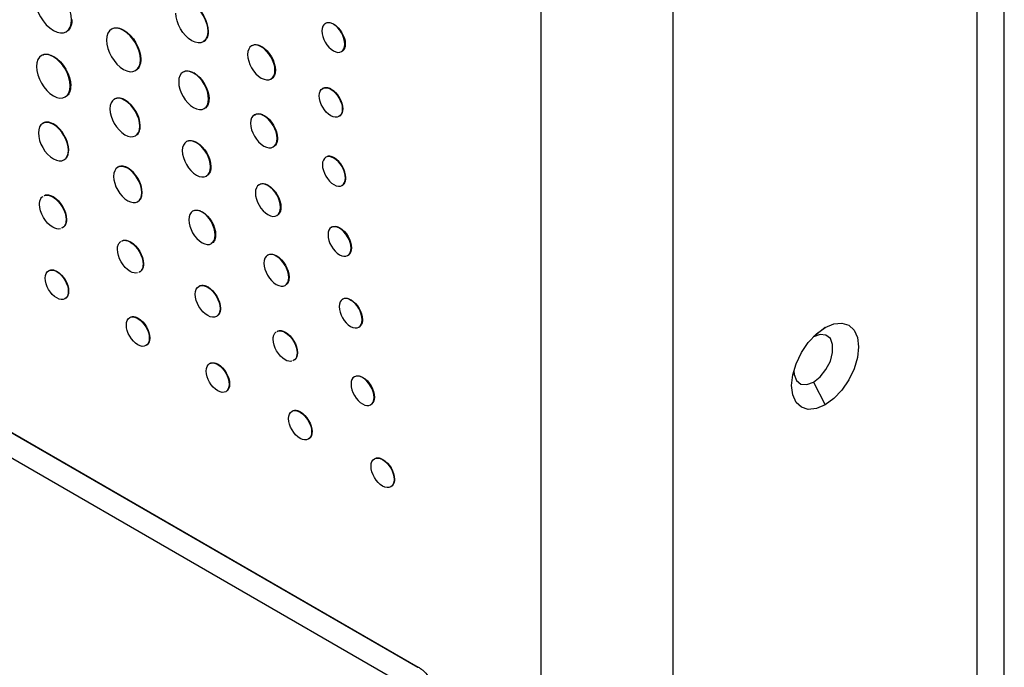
# Model space of a CAD drawing. Header units: inches. Extents: x 18.5 to 43.7, y 16.1 to 31.4.
# Tile 16 of 23: x 41.2 to 43, y 21.2 to 22.4. Entities that reach past the tile are written whole.
import ezdxf

# ---------------------------------------------------------------- set-up
doc = ezdxf.new("R2010")
doc.units = ezdxf.units.IN
doc.header["$LTSCALE"] = 4
doc.header["$MEASUREMENT"] = 0

msp = doc.modelspace()

# ---------------------------------------------------------------- linework, layer by layer
at = {"color": 7, "linetype": 'Continuous', "lineweight": 25}
for p, q in [((42.9784, 21.018), (42.9784, 24.0645)), ((42.9286, 23.9951), (42.9286, 20.9486)), ((42.1366, 23.6767), (42.1366, 20.6302)), ((42.377, 20.6302), (42.377, 23.6767)), ((41.285, 22.3876), (41.2843, 22.3872)), ((41.7598, 22.3792), (41.7605, 22.3796)), ((41.3793, 22.3686), (41.3786, 22.3682)), ((41.5318, 22.366), (41.5325, 22.3664)), ((41.6289, 22.3384), (41.6296, 22.3388)), ((41.7814, 22.3434), (41.7807, 22.343)), ((41.2512, 22.3203), (41.2519, 22.3207)), ((41.4101, 22.3154), (41.4094, 22.315)), ((41.5067, 22.2908), (41.506, 22.2904)), ((41.6537, 22.2956), (41.6544, 22.296)), ((41.2827, 22.2675), (41.2819, 22.2671)), ((41.7551, 22.2612), (41.7558, 22.2616)), ((41.3818, 22.2414), (41.3811, 22.241)), ((41.5339, 22.2438), (41.5332, 22.2434)), ((41.6341, 22.2135), (41.6334, 22.2131)), ((41.776, 22.225), (41.7767, 22.2254)), ((41.2519, 22.1977), (41.2512, 22.1973)), ((41.4083, 22.1941), (41.409, 22.1945)), ((41.5118, 22.1645), (41.5111, 22.1641)), ((41.6582, 22.1721), (41.6575, 22.1717)), ((41.2784, 22.1503), (41.2791, 22.1507)), ((41.7615, 22.1365), (41.7608, 22.1361)), ((41.9132, 21.2108), (40.3367, 22.1209)), ((40.3374, 22.1214), (41.9139, 21.2112)), ((41.3869, 22.1179), (41.3862, 22.1175)), ((41.5374, 22.1204), (41.5367, 22.12)), ((41.6417, 22.0865), (41.641, 22.0861)), ((41.7824, 22.1003), (41.7817, 22.0999)), ((40.3367, 22.0754), (41.9132, 21.1653)), ((41.4118, 22.0733), (41.4125, 22.0737)), ((41.2502, 22.0656), (41.2509, 22.066)), ((41.5219, 22.0383), (41.5212, 22.0379)), ((41.6646, 22.0469), (41.6639, 22.0465)), ((41.2743, 22.0241), (41.275, 22.0246)), ((41.5459, 21.9967), (41.5452, 21.9963)), ((41.7709, 22.0088), (41.7717, 22.0092)), ((41.3915, 21.9839), (41.3908, 21.9835)), ((41.7925, 21.973), (41.7918, 21.9726)), ((41.4141, 21.9434), (41.4148, 21.9438)), ((41.6569, 21.9584), (41.6561, 21.958)), ((41.2574, 21.9298), (41.2581, 21.9302)), ((41.6793, 21.9196), (41.6786, 21.9192)), ((41.2783, 21.8938), (41.279, 21.8942)), ((41.5322, 21.9019), (41.5315, 21.9014)), ((41.7911, 21.8782), (41.7918, 21.8786)), ((41.5539, 21.8627), (41.5546, 21.8631)), ((41.4054, 21.8452), (41.4046, 21.8448)), ((41.8128, 21.8426), (41.812, 21.8422)), ((41.6728, 21.8198), (41.6721, 21.8193)), ((42.6528, 21.828), (42.6316, 21.8111)), ((41.4255, 21.8088), (41.4263, 21.8092)), ((41.6938, 21.782), (41.6945, 21.7824)), ((41.5504, 21.7615), (41.5497, 21.7611)), ((41.8127, 21.7373), (41.8134, 21.7377)), ((42.6316, 21.729), (42.6528, 21.6876)), ((41.5705, 21.725), (41.5713, 21.7254)), ((41.8343, 21.7016), (41.8336, 21.7012)), ((41.7001, 21.675), (41.6994, 21.6746)), ((41.7203, 21.6386), (41.721, 21.639)), ((41.8491, 21.5882), (41.8498, 21.5886)), ((41.87, 21.5521), (41.8707, 21.5526)), ((41.9139, 21.2112), (41.9132, 21.2108))]:
    msp.add_line(p, q, dxfattribs=at)
at = {"color": 7, "linetype": 'Continuous', "lineweight": 25, "flags": 128}
for points in [[(42.6528, 21.828), (42.6686, 21.8347), (42.6832, 21.8361), (42.6958, 21.8323), (42.7055, 21.8233), (42.7116, 21.8099), (42.7136, 21.7929), (42.7116, 21.7735), (42.7055, 21.7531), (42.6958, 21.7329), (42.6832, 21.7145), (42.6686, 21.699), (42.6528, 21.6876)], [(42.6528, 21.6876), (42.6371, 21.6809), (42.6224, 21.6794), (42.6098, 21.6833), (42.6002, 21.6923), (42.5941, 21.7057), (42.592, 21.7227), (42.5941, 21.742), (42.6002, 21.7625), (42.6098, 21.7826), (42.6224, 21.801), (42.6371, 21.8165), (42.6528, 21.828)], [(42.6316, 21.729), (42.6438, 21.7385), (42.6544, 21.7518), (42.6624, 21.7673), (42.6666, 21.7831), (42.6666, 21.7973), (42.6624, 21.8083), (42.6544, 21.8146), (42.6438, 21.8156), (42.6316, 21.8111)], [(42.5961, 21.7503), (42.5966, 21.7427), (42.6008, 21.7317), (42.6088, 21.7254), (42.6195, 21.7245), (42.6316, 21.729)]]:
    msp.add_lwpolyline(points, dxfattribs=at)
at = {"color": 7, "linetype": 'Continuous', "lineweight": 25}
for points in [[(41.2843, 22.3872), (41.2843, 22.4083), (41.2695, 22.434), (41.2512, 22.4445)], [(41.2181, 22.4254), (41.2181, 22.4043), (41.2329, 22.3786), (41.2512, 22.368)], [(41.5026, 22.4163), (41.5188, 22.407), (41.5318, 22.3845), (41.5318, 22.366)], [(41.5034, 22.4167), (41.5195, 22.4074), (41.5325, 22.3849), (41.5325, 22.3664)], [(41.5026, 22.3494), (41.4865, 22.3587), (41.4735, 22.3812), (41.4735, 22.3997)], [(41.2512, 22.368), (41.2695, 22.3575), (41.2843, 22.366), (41.2843, 22.3872)], [(41.3786, 22.3682), (41.3616, 22.378), (41.3479, 22.3701), (41.3479, 22.3505)], [(41.7598, 22.3792), (41.7483, 22.3858), (41.7389, 22.3804), (41.7389, 22.3671)], [(41.7807, 22.343), (41.7807, 22.3563), (41.7714, 22.3725), (41.7598, 22.3792)], [(41.7605, 22.3796), (41.7721, 22.3729), (41.7814, 22.3567), (41.7814, 22.3434)], [(41.4094, 22.315), (41.4094, 22.3346), (41.3956, 22.3584), (41.3786, 22.3682)], [(41.3793, 22.3686), (41.3963, 22.3588), (41.4101, 22.335), (41.4101, 22.3154)], [(41.5318, 22.366), (41.5318, 22.3475), (41.5188, 22.3401), (41.5026, 22.3494)], [(41.7389, 22.3671), (41.7389, 22.3538), (41.7483, 22.3376), (41.7598, 22.3309)], [(41.3479, 22.3505), (41.3479, 22.3308), (41.3616, 22.307), (41.3786, 22.2972)], [(41.6289, 22.3384), (41.6151, 22.3463), (41.604, 22.34), (41.604, 22.3243)], [(41.6537, 22.2956), (41.6537, 22.3114), (41.6426, 22.3305), (41.6289, 22.3384)], [(41.6296, 22.3388), (41.6433, 22.3309), (41.6544, 22.3118), (41.6544, 22.296)], [(41.7598, 22.3309), (41.7714, 22.3243), (41.7807, 22.3297), (41.7807, 22.343)], [(41.2512, 22.3203), (41.2342, 22.3301), (41.2205, 22.3222), (41.2205, 22.3026)], [(41.2819, 22.2671), (41.282, 22.2867), (41.2682, 22.3105), (41.2512, 22.3203)], [(41.2519, 22.3207), (41.2689, 22.3109), (41.2827, 22.2871), (41.2827, 22.2675)], [(41.604, 22.3243), (41.604, 22.3086), (41.6151, 22.2894), (41.6289, 22.2815)], [(41.2205, 22.3026), (41.2205, 22.283), (41.2342, 22.2591), (41.2512, 22.2493)], [(41.3786, 22.2972), (41.3956, 22.2874), (41.4094, 22.2953), (41.4094, 22.315)], [(41.506, 22.2904), (41.491, 22.2991), (41.4788, 22.2921), (41.4788, 22.2748)], [(41.5332, 22.2434), (41.5332, 22.2607), (41.5211, 22.2817), (41.506, 22.2904)], [(41.5067, 22.2908), (41.5218, 22.2821), (41.5339, 22.2611), (41.5339, 22.2438)], [(41.6289, 22.2815), (41.6426, 22.2736), (41.6537, 22.2799), (41.6537, 22.2956)], [(41.2512, 22.2493), (41.2682, 22.2395), (41.2819, 22.2474), (41.2819, 22.2671)], [(41.4788, 22.2748), (41.4788, 22.2576), (41.491, 22.2366), (41.506, 22.2279)], [(41.7342, 22.2492), (41.7342, 22.2625), (41.7436, 22.2679), (41.7551, 22.2612)], [(41.3811, 22.241), (41.3661, 22.2497), (41.3539, 22.2427), (41.3539, 22.2255)], [(41.7551, 22.213), (41.7436, 22.2196), (41.7342, 22.2358), (41.7342, 22.2492)], [(41.7551, 22.2612), (41.7666, 22.2546), (41.776, 22.2384), (41.776, 22.225)], [(41.7558, 22.2616), (41.7673, 22.255), (41.7767, 22.2388), (41.7767, 22.2254)], [(41.4083, 22.1941), (41.4083, 22.2113), (41.3962, 22.2323), (41.3811, 22.241)], [(41.409, 22.1945), (41.409, 22.2117), (41.3969, 22.2327), (41.3818, 22.2414)], [(41.506, 22.2279), (41.521, 22.2192), (41.5332, 22.2262), (41.5332, 22.2434)], [(41.3539, 22.2255), (41.3539, 22.2083), (41.3661, 22.1873), (41.3811, 22.1786)], [(41.6334, 22.2131), (41.6202, 22.2208), (41.6094, 22.2147), (41.6094, 22.1995)], [(41.6575, 22.1717), (41.6575, 22.1869), (41.6467, 22.2054), (41.6334, 22.2131)], [(41.6341, 22.2135), (41.6474, 22.2059), (41.6582, 22.1873), (41.6582, 22.1721)], [(41.776, 22.225), (41.776, 22.2117), (41.7666, 22.2063), (41.7551, 22.213)], [(41.2512, 22.1973), (41.2362, 22.2059), (41.224, 22.199), (41.224, 22.1817)], [(41.2784, 22.1503), (41.2784, 22.1676), (41.2662, 22.1886), (41.2512, 22.1973)], [(41.2791, 22.1507), (41.2791, 22.168), (41.2669, 22.189), (41.2519, 22.1977)], [(41.3811, 22.1786), (41.3961, 22.1699), (41.4083, 22.1768), (41.4083, 22.1941)], [(41.6094, 22.1995), (41.6094, 22.1842), (41.6201, 22.1657), (41.6334, 22.158)], [(41.224, 22.1817), (41.224, 22.1645), (41.2362, 22.1435), (41.2512, 22.1348)], [(41.5111, 22.1641), (41.4969, 22.1723), (41.4854, 22.1658), (41.4854, 22.1496)], [(41.5367, 22.12), (41.5367, 22.1362), (41.5252, 22.156), (41.5111, 22.1641)], [(41.5118, 22.1645), (41.5259, 22.1564), (41.5374, 22.1366), (41.5374, 22.1204)], [(41.6334, 22.158), (41.6467, 22.1504), (41.6575, 22.1565), (41.6575, 22.1717)], [(41.2512, 22.1348), (41.2662, 22.1261), (41.2784, 22.1331), (41.2784, 22.1503)], [(41.4854, 22.1496), (41.4854, 22.1333), (41.4969, 22.1135), (41.5111, 22.1053)], [(41.7608, 22.1361), (41.7493, 22.1428), (41.7399, 22.1374), (41.7399, 22.1241)], [(41.3862, 22.1175), (41.372, 22.1256), (41.3606, 22.1191), (41.3606, 22.1029)], [(41.7399, 22.1241), (41.7399, 22.1107), (41.7493, 22.0945), (41.7608, 22.0879)], [(41.7817, 22.0999), (41.7817, 22.1133), (41.7724, 22.1295), (41.7608, 22.1361)], [(41.7824, 22.1003), (41.7824, 22.1137), (41.7731, 22.1299), (41.7615, 22.1365)], [(41.4118, 22.0733), (41.4118, 22.0895), (41.4003, 22.1093), (41.3862, 22.1175)], [(41.4125, 22.0737), (41.4125, 22.0899), (41.401, 22.1097), (41.3869, 22.1179)], [(41.5111, 22.1053), (41.5252, 22.0972), (41.5367, 22.1037), (41.5367, 22.12)], [(41.3606, 22.1029), (41.3606, 22.0867), (41.372, 22.0669), (41.3862, 22.0587)], [(41.641, 22.0861), (41.6284, 22.0934), (41.6181, 22.0875), (41.6181, 22.0729)], [(41.6639, 22.0465), (41.6639, 22.0611), (41.6536, 22.0788), (41.641, 22.0861)], [(41.6417, 22.0865), (41.6543, 22.0792), (41.6646, 22.0615), (41.6646, 22.0469)], [(41.7608, 22.0879), (41.7724, 22.0812), (41.7817, 22.0866), (41.7817, 22.0999)], [(41.3862, 22.0587), (41.4003, 22.0505), (41.4118, 22.0571), (41.4118, 22.0733)], [(41.6181, 22.0729), (41.6181, 22.0583), (41.6284, 22.0406), (41.641, 22.0333)], [(41.2502, 22.0105), (41.2369, 22.0181), (41.2262, 22.0367), (41.2262, 22.0519)], [(41.2502, 22.0656), (41.2635, 22.058), (41.2743, 22.0394), (41.2743, 22.0241)], [(41.2509, 22.066), (41.2642, 22.0584), (41.275, 22.0398), (41.275, 22.0246)], [(41.5212, 22.0379), (41.5079, 22.0456), (41.4971, 22.0394), (41.4971, 22.024)], [(41.5452, 21.9963), (41.5452, 22.0116), (41.5344, 22.0303), (41.5212, 22.0379)], [(41.5219, 22.0383), (41.5351, 22.0307), (41.5459, 22.012), (41.5459, 21.9967)], [(41.641, 22.0333), (41.6536, 22.026), (41.6639, 22.0319), (41.6639, 22.0465)], [(41.4971, 22.024), (41.4971, 22.0087), (41.5079, 21.9901), (41.5212, 21.9824)], [(41.7709, 22.0088), (41.7594, 22.0155), (41.7501, 22.0101), (41.7501, 21.9968)], [(41.264, 22.0075), (41.2601, 22.0066), (41.2553, 22.0075), (41.2502, 22.0105)], [(41.7501, 21.9968), (41.7501, 21.9834), (41.7594, 21.9672), (41.7709, 21.9606)], [(41.7918, 21.9726), (41.7918, 21.986), (41.7825, 22.0021), (41.7709, 22.0088)], [(41.7717, 22.0092), (41.7832, 22.0026), (41.7925, 21.9864), (41.7925, 21.973)], [(41.3908, 21.9835), (41.4037, 21.9761), (41.4141, 21.9581), (41.4141, 21.9434)], [(41.3915, 21.9839), (41.4044, 21.9765), (41.4148, 21.9585), (41.4148, 21.9438)], [(41.5212, 21.9824), (41.5344, 21.9747), (41.5452, 21.9809), (41.5452, 21.9963)], [(41.3908, 21.9302), (41.378, 21.9376), (41.3676, 21.9555), (41.3676, 21.9703)], [(41.6561, 21.958), (41.6438, 21.9651), (41.6337, 21.9594), (41.6337, 21.9452)], [(41.7709, 21.9606), (41.7825, 21.9539), (41.7918, 21.9593), (41.7918, 21.9726)], [(41.6337, 21.9452), (41.6337, 21.9309), (41.6438, 21.9136), (41.6561, 21.9064)], [(41.6786, 21.9192), (41.6786, 21.9334), (41.6686, 21.9508), (41.6561, 21.958)], [(41.6569, 21.9584), (41.6693, 21.9512), (41.6793, 21.9338), (41.6793, 21.9196)], [(41.2365, 21.9179), (41.2365, 21.9311), (41.2459, 21.9365), (41.2574, 21.9298)], [(41.2574, 21.9298), (41.2689, 21.9231), (41.2783, 21.907), (41.2783, 21.8938)], [(41.2581, 21.9302), (41.2696, 21.9235), (41.279, 21.9074), (41.279, 21.8942)], [(41.404, 21.9273), (41.4002, 21.9265), (41.3957, 21.9274), (41.3908, 21.9302)], [(41.2574, 21.8819), (41.2459, 21.8885), (41.2365, 21.9047), (41.2365, 21.9179)], [(41.509, 21.8886), (41.509, 21.9029), (41.519, 21.9086), (41.5315, 21.9014)], [(41.6561, 21.9064), (41.6685, 21.8993), (41.6786, 21.905), (41.6786, 21.9192)], [(41.2783, 21.8938), (41.2783, 21.8805), (41.2689, 21.8752), (41.2574, 21.8819)], [(41.5315, 21.9014), (41.5438, 21.8943), (41.5539, 21.8769), (41.5539, 21.8627)], [(41.5322, 21.9019), (41.5446, 21.8947), (41.5546, 21.8773), (41.5546, 21.8631)], [(41.5315, 21.8499), (41.519, 21.8571), (41.509, 21.8744), (41.509, 21.8886)], [(41.7911, 21.8782), (41.7796, 21.8849), (41.7703, 21.8795), (41.7703, 21.8663)], [(41.812, 21.8422), (41.812, 21.8554), (41.8027, 21.8716), (41.7911, 21.8782)], [(41.7918, 21.8786), (41.8034, 21.872), (41.8128, 21.8558), (41.8128, 21.8426)], [(41.5539, 21.8627), (41.5539, 21.8485), (41.5438, 21.8427), (41.5315, 21.8499)], [(41.7703, 21.8663), (41.7703, 21.8531), (41.7796, 21.8369), (41.7911, 21.8303)], [(41.3838, 21.8329), (41.3838, 21.8461), (41.3931, 21.8514), (41.4046, 21.8448)], [(41.4046, 21.8448), (41.4162, 21.8381), (41.4255, 21.822), (41.4255, 21.8088)], [(41.4054, 21.8452), (41.4169, 21.8385), (41.4263, 21.8224), (41.4263, 21.8092)], [(41.7911, 21.8303), (41.8027, 21.8236), (41.812, 21.8289), (41.812, 21.8422)], [(41.4046, 21.7968), (41.3931, 21.8035), (41.3838, 21.8196), (41.3838, 21.8329)], [(41.6721, 21.8193), (41.6841, 21.8124), (41.6938, 21.7957), (41.6938, 21.782)], [(41.6728, 21.8198), (41.6848, 21.8128), (41.6945, 21.7961), (41.6945, 21.7824)], [(41.4255, 21.8088), (41.4255, 21.7955), (41.4162, 21.7902), (41.4046, 21.7968)], [(41.6721, 21.7696), (41.6601, 21.7765), (41.6504, 21.7933), (41.6504, 21.807)], [(41.5288, 21.7492), (41.5288, 21.7624), (41.5381, 21.7677), (41.5497, 21.7611)], [(41.6844, 21.7669), (41.6809, 21.7661), (41.6767, 21.767), (41.6721, 21.7696)], [(41.5497, 21.7131), (41.5381, 21.7198), (41.5288, 21.7359), (41.5288, 21.7492)], [(41.5497, 21.7611), (41.5612, 21.7544), (41.5705, 21.7383), (41.5705, 21.725)], [(41.5504, 21.7615), (41.5619, 21.7548), (41.5713, 21.7387), (41.5713, 21.7254)], [(41.8127, 21.7373), (41.8012, 21.7439), (41.7918, 21.7386), (41.7918, 21.7254)], [(41.8336, 21.7012), (41.8336, 21.7145), (41.8242, 21.7306), (41.8127, 21.7373)], [(41.8134, 21.7377), (41.8249, 21.731), (41.8343, 21.7149), (41.8343, 21.7016)], [(41.5705, 21.725), (41.5705, 21.7118), (41.5612, 21.7065), (41.5497, 21.7131)], [(41.7918, 21.7254), (41.7918, 21.7121), (41.8012, 21.696), (41.8127, 21.6893)], [(41.8127, 21.6893), (41.8242, 21.6827), (41.8336, 21.688), (41.8336, 21.7012)], [(41.6785, 21.6627), (41.6785, 21.6759), (41.6879, 21.6813), (41.6994, 21.6746)], [(41.6994, 21.6746), (41.7109, 21.668), (41.7203, 21.6518), (41.7203, 21.6386)], [(41.7001, 21.675), (41.7116, 21.6684), (41.721, 21.6522), (41.721, 21.639)], [(41.6994, 21.6267), (41.6879, 21.6333), (41.6785, 21.6495), (41.6785, 21.6627)], [(41.7203, 21.6386), (41.7203, 21.6254), (41.7109, 21.62), (41.6994, 21.6267)], [(41.8282, 21.5763), (41.8282, 21.5895), (41.8376, 21.5948), (41.8491, 21.5882)], [(41.8491, 21.5882), (41.8607, 21.5815), (41.87, 21.5654), (41.87, 21.5521)], [(41.8498, 21.5886), (41.8614, 21.5819), (41.8707, 21.5658), (41.8707, 21.5526)], [(41.8491, 21.5402), (41.8376, 21.5469), (41.8282, 21.563), (41.8282, 21.5763)], [(41.87, 21.5521), (41.87, 21.5389), (41.8607, 21.5336), (41.8491, 21.5402)]]:
    msp.add_open_spline(points, degree=3, dxfattribs=at)
for points, knots in [([(41.285, 22.3876), (41.285, 22.387), (41.285, 22.3843), (41.2842, 22.3778), (41.2813, 22.3715), (41.2782, 22.3678), (41.2767, 22.3671), (41.2766, 22.367)], [0, 0, 0, 0, 0.058915, 0.295385, 0.755187, 0.982934, 1, 1, 1, 1]), ([(41.359, 22.3713), (41.3593, 22.3716), (41.3609, 22.3724), (41.3643, 22.3729), (41.3706, 22.3728), (41.3758, 22.3703), (41.3793, 22.3686)], [0, 0, 0, 0, 0.07254, 0.300753, 0.52875, 1, 1, 1, 1]), ([(41.745, 22.3804), (41.7454, 22.3807), (41.7473, 22.3822), (41.7509, 22.3827), (41.7558, 22.3819), (41.7588, 22.3805), (41.7605, 22.3796)], [0, 0, 0, 0, 0.098678, 0.500245, 0.698685, 1, 1, 1, 1]), ([(41.5325, 22.3664), (41.5325, 22.3658), (41.5325, 22.3631), (41.5317, 22.3572), (41.5289, 22.3516), (41.5254, 22.3483), (41.5235, 22.3475), (41.5228, 22.3472)], [0, 0, 0, 0, 0.058341, 0.292778, 0.689172, 0.885873, 1, 1, 1, 1]), ([(41.6131, 22.3407), (41.6138, 22.3412), (41.6153, 22.3422), (41.6187, 22.3423), (41.6234, 22.3418), (41.6272, 22.34), (41.6296, 22.3388)], [0, 0, 0, 0, 0.154121, 0.381089, 0.607573, 1, 1, 1, 1]), ([(41.7814, 22.3434), (41.7814, 22.3429), (41.7814, 22.3402), (41.7807, 22.3367), (41.7791, 22.3334), (41.7777, 22.3315), (41.7765, 22.3308), (41.7761, 22.3305)], [0, 0, 0, 0, 0.0930683, 0.4686642, 0.6551329, 0.8839247, 1, 1, 1, 1]), ([(41.2315, 22.3234), (41.2319, 22.3236), (41.2335, 22.3245), (41.2369, 22.325), (41.2431, 22.3248), (41.2484, 22.3224), (41.2519, 22.3207)], [0, 0, 0, 0, 0.0722633, 0.3001236, 0.5279948, 1, 1, 1, 1]), ([(41.4101, 22.3154), (41.4101, 22.3148), (41.41, 22.3121), (41.4092, 22.3059), (41.4064, 22.3), (41.4027, 22.2963), (41.4006, 22.2953), (41.3997, 22.2949)], [0, 0, 0, 0, 0.054646, 0.274107, 0.669834, 0.865972, 1, 1, 1, 1]), ([(41.4886, 22.2932), (41.4892, 22.2935), (41.4909, 22.2943), (41.4942, 22.2946), (41.4995, 22.2943), (41.5039, 22.2922), (41.5067, 22.2908)], [0, 0, 0, 0, 0.120733, 0.346842, 0.572958, 1, 1, 1, 1]), ([(41.6544, 22.296), (41.6544, 22.2955), (41.6544, 22.2928), (41.6537, 22.2889), (41.652, 22.2849), (41.6498, 22.2816), (41.6474, 22.2806), (41.646, 22.28)], [0, 0, 0, 0, 0.0687043, 0.3452852, 0.5420249, 0.7387536, 1, 1, 1, 1]), ([(41.2827, 22.2675), (41.2826, 22.2669), (41.2826, 22.2642), (41.2818, 22.258), (41.279, 22.2521), (41.2753, 22.2484), (41.2731, 22.2474), (41.2723, 22.247)], [0, 0, 0, 0, 0.054622, 0.273985, 0.669873, 0.866084, 1, 1, 1, 1]), ([(41.7403, 22.2625), (41.7406, 22.2628), (41.7425, 22.2642), (41.7461, 22.2647), (41.7511, 22.264), (41.754, 22.2625), (41.7558, 22.2616)], [0, 0, 0, 0, 0.097331, 0.498852, 0.697095, 1, 1, 1, 1]), ([(41.3818, 22.2414), (41.3814, 22.2416), (41.379, 22.243), (41.3751, 22.2445), (41.3691, 22.2455), (41.3645, 22.2448), (41.362, 22.2429), (41.3616, 22.2425)], [0, 0, 0, 0, 0.061788, 0.310194, 0.506948, 0.904707, 1, 1, 1, 1]), ([(41.5339, 22.2438), (41.5339, 22.2433), (41.5339, 22.2406), (41.5333, 22.2365), (41.5311, 22.2309), (41.5282, 22.2273), (41.5254, 22.2261), (41.5249, 22.2259)], [0, 0, 0, 0, 0.062487, 0.313748, 0.510328, 0.907674, 1, 1, 1, 1]), ([(41.6164, 22.2143), (41.6176, 22.2152), (41.6198, 22.2167), (41.6238, 22.2169), (41.6283, 22.2164), (41.6319, 22.2146), (41.6341, 22.2135)], [0, 0, 0, 0, 0.276152, 0.474105, 0.671213, 1, 1, 1, 1]), ([(41.7767, 22.2254), (41.7767, 22.2249), (41.7766, 22.2222), (41.7759, 22.2188), (41.7743, 22.2155), (41.7729, 22.2136), (41.7717, 22.2128), (41.7713, 22.2125)], [0, 0, 0, 0, 0.093206, 0.469374, 0.65612, 0.885059, 1, 1, 1, 1]), ([(41.2519, 22.1977), (41.2514, 22.1979), (41.2491, 22.1993), (41.2452, 22.2008), (41.2392, 22.2018), (41.2346, 22.2011), (41.2321, 22.1992), (41.2317, 22.1988)], [0, 0, 0, 0, 0.061807, 0.310296, 0.507055, 0.904808, 1, 1, 1, 1]), ([(41.4021, 22.1778), (41.4027, 22.1782), (41.4042, 22.1792), (41.4061, 22.1819), (41.4084, 22.1867), (41.4088, 22.1914), (41.409, 22.1945)], [0, 0, 0, 0, 0.119964, 0.348925, 0.575758, 1, 1, 1, 1]), ([(41.4947, 22.1668), (41.4953, 22.1671), (41.4971, 22.1679), (41.5003, 22.1682), (41.5053, 22.1677), (41.5092, 22.1658), (41.5118, 22.1645)], [0, 0, 0, 0, 0.144785, 0.370518, 0.596256, 1, 1, 1, 1]), ([(41.6582, 22.1721), (41.6582, 22.1715), (41.6581, 22.1688), (41.6575, 22.165), (41.6557, 22.1612), (41.6541, 22.1586), (41.6525, 22.1579), (41.6519, 22.1576)], [0, 0, 0, 0, 0.081731, 0.410906, 0.637613, 0.864305, 1, 1, 1, 1]), ([(41.2722, 22.1341), (41.2727, 22.1344), (41.2743, 22.1355), (41.2762, 22.1381), (41.2785, 22.1429), (41.2789, 22.1477), (41.2791, 22.1507)], [0, 0, 0, 0, 0.119923, 0.34877, 0.57559, 1, 1, 1, 1]), ([(41.7615, 22.1365), (41.7611, 22.1368), (41.7587, 22.1381), (41.7554, 22.1392), (41.7517, 22.1395), (41.7494, 22.1392), (41.7481, 22.1386), (41.7477, 22.1383)], [0, 0, 0, 0, 0.093107, 0.468872, 0.655417, 0.884564, 1, 1, 1, 1]), ([(41.3869, 22.1179), (41.3864, 22.1182), (41.384, 22.1195), (41.3803, 22.1209), (41.3745, 22.1217), (41.3703, 22.121), (41.3681, 22.1192), (41.3678, 22.119)], [0, 0, 0, 0, 0.0656624, 0.3298314, 0.5266997, 0.924677, 1, 1, 1, 1]), ([(41.5374, 22.1204), (41.5374, 22.1198), (41.5373, 22.1171), (41.5367, 22.1132), (41.5345, 22.1078), (41.5318, 22.1046), (41.5293, 22.1037), (41.5289, 22.1035)], [0, 0, 0, 0, 0.066416, 0.333671, 0.530381, 0.927982, 1, 1, 1, 1]), ([(41.6247, 22.0875), (41.6251, 22.0878), (41.6272, 22.0894), (41.631, 22.0899), (41.6365, 22.0891), (41.6397, 22.0875), (41.6417, 22.0865)], [0, 0, 0, 0, 0.093765, 0.491692, 0.689651, 1, 1, 1, 1]), ([(41.7754, 22.0865), (41.7758, 22.0866), (41.7781, 22.0876), (41.7803, 22.0904), (41.7821, 22.0951), (41.7823, 22.0984), (41.7824, 22.1003)], [0, 0, 0, 0, 0.098323, 0.4993787, 0.6976194, 1, 1, 1, 1]), ([(41.2343, 22.0674), (41.235, 22.0679), (41.2366, 22.0689), (41.2399, 22.069), (41.2444, 22.0685), (41.248, 22.0667), (41.2502, 22.0656)], [0, 0, 0, 0, 0.168245, 0.396267, 0.622709, 1, 1, 1, 1]), ([(41.235, 22.0678), (41.2357, 22.0683), (41.2373, 22.0694), (41.2406, 22.0694), (41.2451, 22.0689), (41.2487, 22.0671), (41.2509, 22.066)], [0, 0, 0, 0, 0.168245, 0.396267, 0.622709, 1, 1, 1, 1]), ([(41.406, 22.058), (41.4066, 22.0585), (41.4081, 22.0595), (41.41, 22.0622), (41.412, 22.0666), (41.4123, 22.0709), (41.4125, 22.0737)], [0, 0, 0, 0, 0.142465, 0.371283, 0.597934, 1, 1, 1, 1]), ([(41.2262, 22.0519), (41.2262, 22.0524), (41.2262, 22.0552), (41.2269, 22.059), (41.2286, 22.0628), (41.2303, 22.0654), (41.2319, 22.0661), (41.2325, 22.0664)], [0, 0, 0, 0, 0.081465, 0.40955, 0.636402, 0.863239, 1, 1, 1, 1]), ([(41.5061, 22.0401), (41.5067, 22.0406), (41.5083, 22.0416), (41.5116, 22.0417), (41.5161, 22.0412), (41.5197, 22.0394), (41.5219, 22.0383)], [0, 0, 0, 0, 0.16625, 0.395823, 0.622338, 1, 1, 1, 1]), ([(41.6646, 22.0469), (41.6646, 22.0464), (41.6645, 22.0437), (41.6638, 22.0399), (41.6621, 22.0362), (41.6605, 22.0339), (41.6592, 22.0331), (41.6587, 22.0328)], [0, 0, 0, 0, 0.084894, 0.426973, 0.653939, 0.880896, 1, 1, 1, 1]), ([(41.2743, 22.0241), (41.2743, 22.0236), (41.2742, 22.0209), (41.2735, 22.017), (41.2718, 22.0132), (41.2697, 22.0101), (41.2674, 22.0092), (41.2661, 22.0086)], [0, 0, 0, 0, 0.070899, 0.356442, 0.553367, 0.750279, 1, 1, 1, 1]), ([(41.275, 22.0246), (41.275, 22.024), (41.2749, 22.0213), (41.2742, 22.0174), (41.2725, 22.0136), (41.2704, 22.0105), (41.2681, 22.0096), (41.2668, 22.0091)], [0, 0, 0, 0, 0.0708987, 0.3564421, 0.5533672, 0.7502794, 1, 1, 1, 1]), ([(41.5459, 21.9967), (41.5459, 21.9961), (41.5459, 21.9934), (41.5452, 21.9895), (41.5435, 21.9857), (41.5413, 21.9825), (41.539, 21.9815), (41.5377, 21.981)], [0, 0, 0, 0, 0.070151, 0.352626, 0.549447, 0.746259, 1, 1, 1, 1]), ([(41.7561, 22.0101), (41.7565, 22.0104), (41.7584, 22.0118), (41.7619, 22.0123), (41.7669, 22.0116), (41.7699, 22.0101), (41.7717, 22.0092)], [0, 0, 0, 0, 0.0972513, 0.4972648, 0.6949729, 1, 1, 1, 1]), ([(41.3676, 21.9703), (41.3676, 21.9708), (41.3676, 21.9735), (41.3683, 21.9773), (41.3701, 21.981), (41.3717, 21.9834), (41.3731, 21.9841), (41.3736, 21.9843)], [0, 0, 0, 0, 0.084248, 0.423712, 0.650787, 0.877848, 1, 1, 1, 1]), ([(41.3755, 21.9853), (41.3762, 21.9857), (41.3778, 21.9868), (41.3811, 21.9868), (41.3854, 21.9862), (41.3888, 21.9846), (41.3908, 21.9835)], [0, 0, 0, 0, 0.182909, 0.410998, 0.637408, 1, 1, 1, 1]), ([(41.3762, 21.9857), (41.3769, 21.9861), (41.3785, 21.9872), (41.3818, 21.9872), (41.3861, 21.9866), (41.3895, 21.985), (41.3915, 21.9839)], [0, 0, 0, 0, 0.182909, 0.410998, 0.637408, 1, 1, 1, 1]), ([(41.6401, 21.9593), (41.6406, 21.9597), (41.6426, 21.9612), (41.6465, 21.9617), (41.6518, 21.9609), (41.6549, 21.9593), (41.6569, 21.9584)], [0, 0, 0, 0, 0.103398, 0.498759, 0.697102, 1, 1, 1, 1]), ([(41.7925, 21.973), (41.7925, 21.9725), (41.7925, 21.9698), (41.7918, 21.9664), (41.7902, 21.9631), (41.7888, 21.9612), (41.7876, 21.9604), (41.7872, 21.9601)], [0, 0, 0, 0, 0.093011, 0.468364, 0.654717, 0.883381, 1, 1, 1, 1]), ([(41.4141, 21.9434), (41.4141, 21.9429), (41.414, 21.9402), (41.4134, 21.9364), (41.4116, 21.9327), (41.4095, 21.9298), (41.4074, 21.9289), (41.4062, 21.9284)], [0, 0, 0, 0, 0.073301, 0.3686635, 0.5657401, 0.7628035, 1, 1, 1, 1]), ([(41.4148, 21.9438), (41.4148, 21.9433), (41.4148, 21.9406), (41.4141, 21.9368), (41.4123, 21.9331), (41.4102, 21.9302), (41.4081, 21.9293), (41.4069, 21.9288)], [0, 0, 0, 0, 0.073301, 0.3686635, 0.5657401, 0.7628035, 1, 1, 1, 1]), ([(41.2425, 21.9311), (41.2429, 21.9314), (41.2449, 21.9328), (41.2484, 21.9333), (41.2534, 21.9325), (41.2563, 21.9311), (41.2581, 21.9302)], [0, 0, 0, 0, 0.103323, 0.500843, 0.698652, 1, 1, 1, 1]), ([(41.6793, 21.9196), (41.6793, 21.9191), (41.6793, 21.9164), (41.6786, 21.9126), (41.6768, 21.909), (41.6752, 21.9069), (41.674, 21.9061), (41.6736, 21.9059)], [0, 0, 0, 0, 0.08733, 0.439411, 0.666235, 0.893043, 1, 1, 1, 1]), ([(41.279, 21.8942), (41.279, 21.8936), (41.2789, 21.8909), (41.2782, 21.8875), (41.2766, 21.8842), (41.2752, 21.8824), (41.2741, 21.8816), (41.2737, 21.8814)], [0, 0, 0, 0, 0.094005, 0.473489, 0.661841, 0.891723, 1, 1, 1, 1]), ([(41.5154, 21.9028), (41.5159, 21.9031), (41.5179, 21.9047), (41.5217, 21.9052), (41.5271, 21.9044), (41.5302, 21.9028), (41.5322, 21.9019)], [0, 0, 0, 0, 0.103192, 0.497838, 0.696061, 1, 1, 1, 1]), ([(41.7763, 21.8795), (41.7767, 21.8798), (41.7786, 21.8813), (41.7822, 21.8817), (41.7872, 21.881), (41.7901, 21.8795), (41.7918, 21.8786)], [0, 0, 0, 0, 0.103775, 0.502315, 0.700445, 1, 1, 1, 1]), ([(41.5546, 21.8631), (41.5546, 21.8626), (41.5546, 21.8598), (41.5539, 21.8561), (41.5521, 21.8525), (41.5505, 21.8504), (41.5493, 21.8496), (41.5489, 21.8493)], [0, 0, 0, 0, 0.087265, 0.439083, 0.666091, 0.893083, 1, 1, 1, 1]), ([(41.3898, 21.8461), (41.3902, 21.8464), (41.3921, 21.8478), (41.3957, 21.8483), (41.4006, 21.8475), (41.4036, 21.8461), (41.4054, 21.8452)], [0, 0, 0, 0, 0.103323, 0.500843, 0.698652, 1, 1, 1, 1]), ([(41.8128, 21.8426), (41.8127, 21.842), (41.8127, 21.8393), (41.812, 21.8359), (41.8103, 21.8327), (41.809, 21.8308), (41.8078, 21.8301), (41.8074, 21.8298)], [0, 0, 0, 0, 0.094088, 0.473902, 0.662422, 0.891959, 1, 1, 1, 1]), ([(41.6504, 21.807), (41.6504, 21.8075), (41.6505, 21.8102), (41.6511, 21.8137), (41.6527, 21.817), (41.6541, 21.8192), (41.6555, 21.8198), (41.656, 21.82)], [0, 0, 0, 0, 0.090625, 0.456214, 0.63777, 0.867449, 1, 1, 1, 1]), ([(41.6578, 21.821), (41.6584, 21.8214), (41.6599, 21.8224), (41.6629, 21.8224), (41.6669, 21.8219), (41.6701, 21.8203), (41.6721, 21.8193)], [0, 0, 0, 0, 0.174382, 0.402605, 0.629414, 1, 1, 1, 1]), ([(41.6585, 21.8214), (41.6591, 21.8218), (41.6606, 21.8228), (41.6636, 21.8228), (41.6676, 21.8223), (41.6708, 21.8207), (41.6728, 21.8198)], [0, 0, 0, 0, 0.174382, 0.402605, 0.629414, 1, 1, 1, 1]), ([(41.4263, 21.8092), (41.4262, 21.8086), (41.4262, 21.8059), (41.4255, 21.8025), (41.4238, 21.7992), (41.4225, 21.7974), (41.4213, 21.7966), (41.4209, 21.7964)], [0, 0, 0, 0, 0.094014, 0.473532, 0.661901, 0.891822, 1, 1, 1, 1]), ([(41.6938, 21.782), (41.6938, 21.7814), (41.6937, 21.7787), (41.693, 21.7753), (41.6914, 21.7719), (41.6896, 21.7693), (41.6875, 21.7684), (41.6864, 21.768)], [0, 0, 0, 0, 0.078449, 0.394908, 0.55207, 0.75076, 1, 1, 1, 1]), ([(41.6945, 21.7824), (41.6945, 21.7818), (41.6944, 21.7791), (41.6937, 21.7757), (41.6921, 21.7723), (41.6908, 21.7702), (41.6893, 21.7696), (41.6888, 21.7693)], [0, 0, 0, 0, 0.090591, 0.45603, 0.637518, 0.866961, 1, 1, 1, 1]), ([(41.5348, 21.7623), (41.5352, 21.7626), (41.5371, 21.7641), (41.5407, 21.7646), (41.5457, 21.7638), (41.5486, 21.7623), (41.5504, 21.7615)], [0, 0, 0, 0, 0.104357, 0.502448, 0.700592, 1, 1, 1, 1]), ([(41.7978, 21.7385), (41.7982, 21.7388), (41.8002, 21.7403), (41.8038, 21.7408), (41.8087, 21.74), (41.8116, 21.7385), (41.8134, 21.7377)], [0, 0, 0, 0, 0.103812, 0.501703, 0.699619, 1, 1, 1, 1]), ([(41.5713, 21.7254), (41.5712, 21.7249), (41.5712, 21.7222), (41.5705, 21.7188), (41.5688, 21.7155), (41.5675, 21.7137), (41.5663, 21.7129), (41.5659, 21.7127)], [0, 0, 0, 0, 0.093963, 0.473269, 0.661537, 0.891283, 1, 1, 1, 1]), ([(41.8343, 21.7016), (41.8343, 21.7011), (41.8342, 21.6984), (41.8335, 21.695), (41.8319, 21.6917), (41.8305, 21.6899), (41.8294, 21.6891), (41.829, 21.6889)], [0, 0, 0, 0, 0.0939815, 0.47336, 0.6616643, 0.8913272, 1, 1, 1, 1]), ([(41.6845, 21.6759), (41.6849, 21.6762), (41.6869, 21.6777), (41.6905, 21.6781), (41.6954, 21.6774), (41.6983, 21.6759), (41.7001, 21.675)], [0, 0, 0, 0, 0.103824, 0.501818, 0.699758, 1, 1, 1, 1]), ([(41.721, 21.639), (41.721, 21.6385), (41.7209, 21.6357), (41.7202, 21.6323), (41.7186, 21.6291), (41.7172, 21.6272), (41.7161, 21.6265), (41.7157, 21.6262)], [0, 0, 0, 0, 0.094002, 0.47347, 0.661815, 0.891703, 1, 1, 1, 1]), ([(41.8343, 21.5895), (41.8347, 21.5898), (41.8366, 21.5912), (41.8402, 21.5917), (41.8452, 21.5909), (41.8481, 21.5895), (41.8498, 21.5886)], [0, 0, 0, 0, 0.104547, 0.502951, 0.70117, 1, 1, 1, 1]), ([(41.8707, 21.5526), (41.8707, 21.552), (41.8707, 21.5493), (41.87, 21.5459), (41.8683, 21.5426), (41.8669, 21.5408), (41.8658, 21.54), (41.8654, 21.5398)], [0, 0, 0, 0, 0.093978, 0.473341, 0.661638, 0.891241, 1, 1, 1, 1]), ([(41.9139, 21.2112), (41.9144, 21.211), (41.9167, 21.2096), (41.9208, 21.2068), (41.927, 21.2013), (41.9321, 21.1952), (41.9356, 21.1892), (41.9374, 21.1853), (41.9392, 21.1802), (41.94, 21.1753), (41.9398, 21.171), (41.939, 21.1672), (41.9375, 21.1644), (41.9359, 21.1632), (41.9356, 21.163)], [0, 0, 0, 0, 0.029128, 0.145919, 0.250869, 0.4271, 0.49168, 0.55515, 0.615561, 0.734159, 0.792383, 0.850527, 0.967984, 1, 1, 1, 1])]:
    msp.add_open_spline(points, degree=3, knots=knots, dxfattribs=at)

doc.saveas('drawing.dxf')
